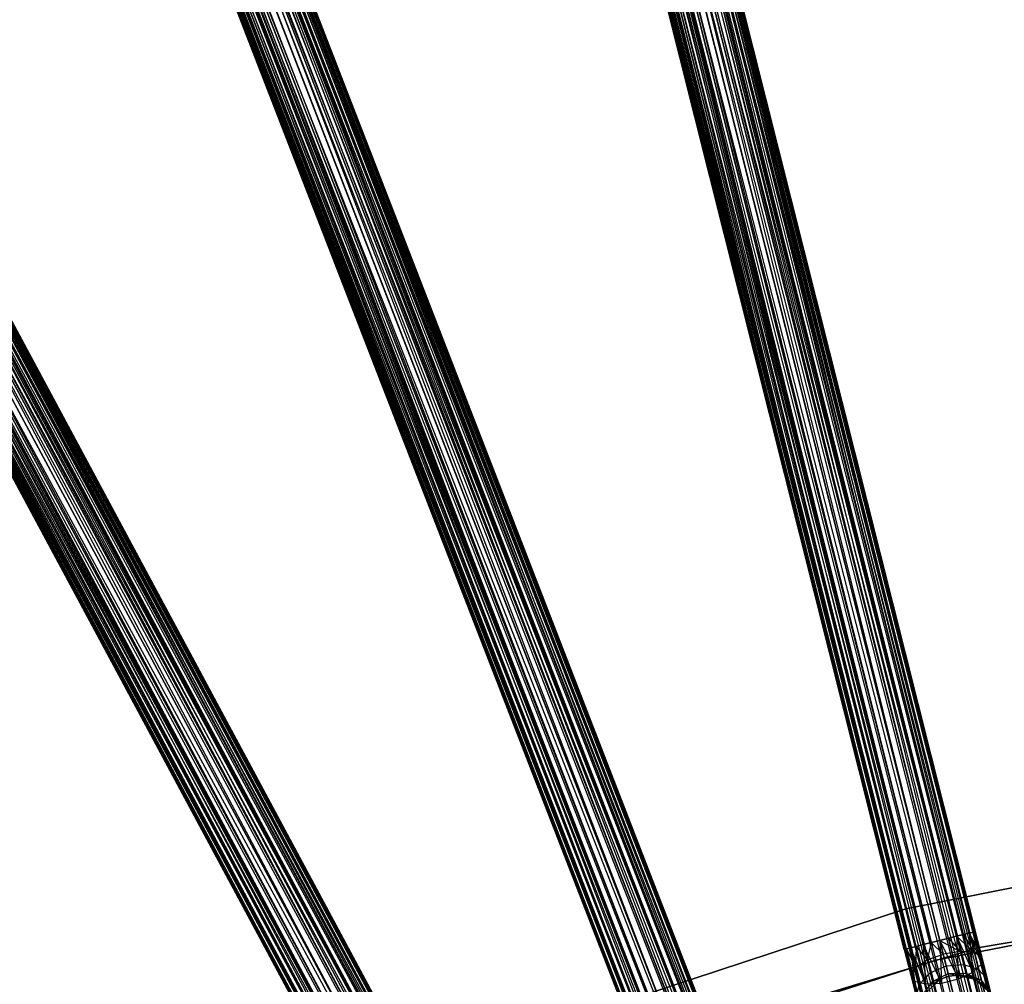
# Model space of a CAD drawing. Extents: x -189 to 189, y -189 to 189.
# Tile 148 of 256: x -40 to -13, y 59 to 85. Entities that reach past the tile are written whole.
import ezdxf

# ---------------------------------------------------------------- set-up
doc = ezdxf.new("R2010")
doc.units = 0
doc.header["$LTSCALE"] = 25.4
doc.layers.get('0').update_dxf_attribs({"linetype": 'CONTINUOUS'})

# ---------------------------------------------------------------- blocks, each defined once
blk = doc.blocks.new('NL2500012474_STL')
at = {"color": 0}
for p, q in [((150.85, 163.546, 178.249), (181.398, 42.087, 178.249)), ((150.85, 163.546, 178.249), (181.398, 42.087, 178.249)), ((150.85, 163.546, 178.249), (181.206, 42.038, 178.385)), ((150.85, 163.546, 178.249), (181.206, 42.038, 178.385)), ((150.85, 163.546, 178.249), (180.987, 41.983, 178.471)), ((150.85, 163.546, 178.249), (180.987, 41.983, 178.471)), ((151.005, 163.585, 176.932), (181.553, 42.126, 176.932)), ((151.005, 163.585, 176.932), (181.553, 42.126, 176.932)), ((151.005, 163.585, 176.932), (181.662, 42.153, 177.145)), ((151.005, 163.585, 176.932), (181.662, 42.153, 177.145)), ((151.005, 163.585, 176.932), (181.718, 42.167, 177.379)), ((151.005, 163.585, 176.932), (181.718, 42.167, 177.379)), ((151.114, 163.612, 177.855), (181.662, 42.153, 177.855)), ((151.114, 163.612, 177.855), (181.662, 42.153, 177.855)), ((151.114, 163.612, 177.855), (181.553, 42.126, 178.068)), ((151.114, 163.612, 177.855), (181.553, 42.126, 178.068)), ((151.114, 163.612, 177.855), (181.398, 42.087, 178.249)), ((151.114, 163.612, 177.855), (181.398, 42.087, 178.249)), ((151.17, 163.626, 177.379), (181.718, 42.167, 177.379)), ((151.17, 163.626, 177.379), (181.718, 42.167, 177.621)), ((151.17, 163.626, 177.379), (181.718, 42.167, 177.379)), ((151.17, 163.626, 177.379), (181.718, 42.167, 177.621)), ((151.17, 163.626, 177.379), (181.662, 42.153, 177.855)), ((151.17, 163.626, 177.379), (181.662, 42.153, 177.855)), ((149.756, 163.271, 176.615), (180.304, 41.812, 176.615)), ((180.755, 41.925, 176.5), (149.756, 163.271, 176.615)), ((180.755, 41.925, 176.5), (149.756, 163.271, 176.615)), ((180.523, 41.867, 176.529), (149.756, 163.271, 176.615)), ((180.523, 41.867, 176.529), (149.756, 163.271, 176.615)), ((149.756, 163.271, 176.615), (180.304, 41.812, 176.615)), ((149.975, 163.326, 178.471), (180.523, 41.867, 178.471)), ((149.975, 163.326, 178.471), (180.523, 41.867, 178.471)), ((149.975, 163.326, 178.471), (180.304, 41.812, 178.385)), ((149.975, 163.326, 178.471), (180.304, 41.812, 178.385)), ((149.975, 163.326, 178.471), (180.112, 41.763, 178.249)), ((149.975, 163.326, 178.471), (180.112, 41.763, 178.249)), ((181.206, 42.038, 176.615), (150.207, 163.384, 176.5)), ((150.207, 163.384, 178.5), (180.755, 41.925, 178.5)), ((150.207, 163.384, 178.5), (180.755, 41.925, 178.5)), ((180.987, 41.983, 176.529), (150.207, 163.384, 176.5)), ((181.206, 42.038, 176.615), (150.207, 163.384, 176.5)), ((180.987, 41.983, 176.529), (150.207, 163.384, 176.5)), ((180.755, 41.925, 176.5), (150.207, 163.384, 176.5)), ((180.755, 41.925, 176.5), (150.207, 163.384, 176.5)), ((150.439, 163.442, 178.471), (180.987, 41.983, 178.471)), ((150.439, 163.442, 178.471), (180.987, 41.983, 178.471)), ((150.658, 163.497, 176.615), (181.206, 42.038, 176.615)), ((150.658, 163.497, 176.615), (181.206, 42.038, 176.615)), ((150.658, 163.497, 176.615), (181.398, 42.087, 176.751)), ((150.658, 163.497, 176.615), (181.398, 42.087, 176.751)), ((150.658, 163.497, 176.615), (181.553, 42.126, 176.932)), ((150.658, 163.497, 176.615), (181.553, 42.126, 176.932)), ((149.244, 163.142, 177.379), (179.792, 41.683, 177.621)), ((149.244, 163.142, 177.379), (179.792, 41.683, 177.379)), ((149.244, 163.142, 177.379), (179.792, 41.683, 177.621)), ((179.957, 41.724, 176.932), (149.244, 163.142, 177.379)), ((179.957, 41.724, 176.932), (149.244, 163.142, 177.379)), ((179.848, 41.697, 177.145), (149.244, 163.142, 177.379)), ((179.848, 41.697, 177.145), (149.244, 163.142, 177.379)), ((149.244, 163.142, 177.379), (179.792, 41.683, 177.379)), ((149.3, 163.156, 177.855), (179.957, 41.724, 178.068)), ((149.3, 163.156, 177.855), (179.957, 41.724, 178.068)), ((149.3, 163.156, 177.855), (179.848, 41.697, 177.855)), ((149.3, 163.156, 177.855), (179.848, 41.697, 177.855)), ((149.3, 163.156, 177.855), (179.792, 41.683, 177.621)), ((149.3, 163.156, 177.855), (179.792, 41.683, 177.621)), ((180.304, 41.812, 176.615), (149.409, 163.183, 176.932)), ((180.112, 41.763, 176.751), (149.409, 163.183, 176.932)), ((180.304, 41.812, 176.615), (149.409, 163.183, 176.932)), ((180.112, 41.763, 176.751), (149.409, 163.183, 176.932)), ((179.957, 41.724, 176.932), (149.409, 163.183, 176.932)), ((179.957, 41.724, 176.932), (149.409, 163.183, 176.932)), ((149.564, 163.222, 178.249), (180.112, 41.763, 178.249)), ((149.564, 163.222, 178.249), (180.112, 41.763, 178.249)), ((149.564, 163.222, 178.249), (179.957, 41.724, 178.068)), ((149.564, 163.222, 178.249), (179.957, 41.724, 178.068)), ((131.207, 157.391, 176.932), (176.45, 40.606, 176.932)), ((131.207, 157.391, 176.932), (176.45, 40.606, 176.932)), ((131.207, 157.391, 176.932), (176.554, 40.647, 177.145)), ((131.207, 157.391, 176.932), (176.554, 40.647, 177.145)), ((131.207, 157.391, 176.932), (176.608, 40.668, 177.379)), ((131.207, 157.391, 176.932), (176.608, 40.668, 177.379)), ((131.312, 157.431, 177.855), (176.554, 40.647, 177.855)), ((131.312, 157.431, 177.855), (176.554, 40.647, 177.855)), ((131.312, 157.431, 177.855), (176.45, 40.606, 178.068)), ((131.312, 157.431, 177.855), (176.45, 40.606, 178.068)), ((131.312, 157.431, 177.855), (176.301, 40.549, 178.249)), ((131.312, 157.431, 177.855), (176.301, 40.549, 178.249)), ((131.366, 157.452, 177.379), (176.608, 40.668, 177.379)), ((131.366, 157.452, 177.379), (176.608, 40.668, 177.621)), ((131.366, 157.452, 177.379), (176.608, 40.668, 177.379)), ((131.366, 157.452, 177.379), (176.608, 40.668, 177.621)), ((131.366, 157.452, 177.379), (176.554, 40.647, 177.855)), ((131.366, 157.452, 177.379), (176.554, 40.647, 177.855)), ((130.663, 157.18, 178.471), (175.905, 40.396, 178.471)), ((130.663, 157.18, 178.471), (175.905, 40.396, 178.471)), ((130.873, 157.261, 176.615), (176.116, 40.477, 176.615)), ((130.873, 157.261, 176.615), (176.116, 40.477, 176.615)), ((130.873, 157.261, 176.615), (176.301, 40.549, 176.751)), ((130.873, 157.261, 176.615), (176.301, 40.549, 176.751)), ((130.873, 157.261, 176.615), (176.45, 40.606, 176.932)), ((130.873, 157.261, 176.615), (176.45, 40.606, 176.932)), ((131.058, 157.333, 178.249), (176.301, 40.549, 178.249)), ((131.058, 157.333, 178.249), (176.301, 40.549, 178.249)), ((131.058, 157.333, 178.249), (176.116, 40.477, 178.385)), ((131.058, 157.333, 178.249), (176.116, 40.477, 178.385)), ((131.058, 157.333, 178.249), (175.905, 40.396, 178.471)), ((131.058, 157.333, 178.249), (175.905, 40.396, 178.471)), ((129.821, 156.854, 178.249), (175.064, 40.07, 178.249)), ((129.821, 156.854, 178.249), (175.064, 40.07, 178.249)), ((129.821, 156.854, 178.249), (174.915, 40.012, 178.068)), ((129.821, 156.854, 178.249), (174.915, 40.012, 178.068)), ((130.007, 156.926, 176.615), (175.249, 40.141, 176.615)), ((175.682, 40.309, 176.5), (130.007, 156.926, 176.615)), ((175.682, 40.309, 176.5), (130.007, 156.926, 176.615)), ((175.459, 40.223, 176.529), (130.007, 156.926, 176.615)), ((175.459, 40.223, 176.529), (130.007, 156.926, 176.615)), ((130.007, 156.926, 176.615), (175.249, 40.141, 176.615)), ((130.217, 157.007, 178.471), (175.459, 40.223, 178.471)), ((130.217, 157.007, 178.471), (175.459, 40.223, 178.471)), ((130.217, 157.007, 178.471), (175.249, 40.141, 178.385)), ((130.217, 157.007, 178.471), (175.249, 40.141, 178.385)), ((130.217, 157.007, 178.471), (175.064, 40.07, 178.249)), ((130.217, 157.007, 178.471), (175.064, 40.07, 178.249)), ((176.116, 40.477, 176.615), (130.44, 157.094, 176.5)), ((130.44, 157.094, 178.5), (175.682, 40.309, 178.5)), ((130.44, 157.094, 178.5), (175.682, 40.309, 178.5)), ((175.905, 40.396, 176.529), (130.44, 157.094, 176.5)), ((176.116, 40.477, 176.615), (130.44, 157.094, 176.5)), ((175.905, 40.396, 176.529), (130.44, 157.094, 176.5)), ((175.682, 40.309, 176.5), (130.44, 157.094, 176.5)), ((175.682, 40.309, 176.5), (130.44, 157.094, 176.5)), ((129.514, 156.735, 177.379), (174.757, 39.951, 177.621)), ((129.514, 156.735, 177.379), (174.757, 39.951, 177.379)), ((129.514, 156.735, 177.379), (174.757, 39.951, 177.621)), ((174.915, 40.012, 176.932), (129.514, 156.735, 177.379)), ((174.915, 40.012, 176.932), (129.514, 156.735, 177.379)), ((174.81, 39.971, 177.145), (129.514, 156.735, 177.379)), ((174.81, 39.971, 177.145), (129.514, 156.735, 177.379)), ((129.514, 156.735, 177.379), (174.757, 39.951, 177.379)), ((129.568, 156.756, 177.855), (174.915, 40.012, 178.068)), ((129.568, 156.756, 177.855), (174.915, 40.012, 178.068)), ((129.568, 156.756, 177.855), (174.81, 39.971, 177.855)), ((129.568, 156.756, 177.855), (174.81, 39.971, 177.855)), ((129.568, 156.756, 177.855), (174.757, 39.951, 177.621)), ((129.568, 156.756, 177.855), (174.757, 39.951, 177.621)), ((175.249, 40.141, 176.615), (129.672, 156.796, 176.932)), ((175.064, 40.07, 176.751), (129.672, 156.796, 176.932)), ((175.249, 40.141, 176.615), (129.672, 156.796, 176.932)), ((175.064, 40.07, 176.751), (129.672, 156.796, 176.932)), ((174.915, 40.012, 176.932), (129.672, 156.796, 176.932)), ((174.915, 40.012, 176.932), (129.672, 156.796, 176.932)), ((176.87, 60.746, 26.932), (152.726, 156.086, 26.751)), ((176.715, 60.707, 26.751), (152.726, 156.086, 26.751)), ((176.87, 60.746, 26.932), (152.726, 156.086, 26.751)), ((176.715, 60.707, 26.751), (152.726, 156.086, 26.751)), ((176.523, 60.658, 26.615), (152.726, 156.086, 26.751)), ((176.523, 60.658, 26.615), (152.726, 156.086, 26.751)), ((176.523, 60.658, 28.385), (152.881, 156.125, 28.068)), ((176.715, 60.707, 28.249), (152.881, 156.125, 28.068)), ((176.523, 60.658, 28.385), (152.881, 156.125, 28.068)), ((176.715, 60.707, 28.249), (152.881, 156.125, 28.068)), ((176.87, 60.746, 28.068), (152.881, 156.125, 28.068)), ((176.87, 60.746, 28.068), (152.881, 156.125, 28.068)), ((177.035, 60.787, 27.621), (152.99, 156.152, 27.145)), ((177.035, 60.787, 27.621), (152.99, 156.152, 27.145)), ((177.035, 60.787, 27.379), (152.99, 156.152, 27.145)), ((176.979, 60.773, 27.145), (152.99, 156.152, 27.145)), ((177.035, 60.787, 27.379), (152.99, 156.152, 27.145)), ((176.979, 60.773, 27.145), (152.99, 156.152, 27.145)), ((176.87, 60.746, 26.932), (152.99, 156.152, 27.145)), ((176.87, 60.746, 26.932), (152.99, 156.152, 27.145)), ((176.87, 60.746, 28.068), (153.046, 156.166, 27.621)), ((176.979, 60.773, 27.855), (153.046, 156.166, 27.621)), ((176.87, 60.746, 28.068), (153.046, 156.166, 27.621)), ((176.979, 60.773, 27.855), (153.046, 156.166, 27.621)), ((177.035, 60.787, 27.621), (153.046, 156.166, 27.621)), ((177.035, 60.787, 27.621), (153.046, 156.166, 27.621)), ((175.274, 60.344, 28.068), (151.632, 155.811, 28.385)), ((175.429, 60.383, 28.249), (151.632, 155.811, 28.385)), ((175.274, 60.344, 28.068), (151.632, 155.811, 28.385)), ((175.429, 60.383, 28.249), (151.632, 155.811, 28.385)), ((175.621, 60.432, 28.385), (151.632, 155.811, 28.385)), ((175.621, 60.432, 28.385), (151.632, 155.811, 28.385)), ((175.84, 60.487, 26.529), (151.851, 155.866, 26.529)), ((175.84, 60.487, 26.529), (151.851, 155.866, 26.529)), ((175.621, 60.432, 26.615), (151.851, 155.866, 26.529)), ((175.621, 60.432, 26.615), (151.851, 155.866, 26.529)), ((152.083, 155.924, 28.5), (176.072, 60.545, 28.5)), ((176.072, 60.545, 26.5), (152.083, 155.924, 26.5)), ((176.072, 60.545, 26.5), (152.083, 155.924, 26.5)), ((175.621, 60.432, 28.385), (152.083, 155.924, 28.5)), ((175.621, 60.432, 28.385), (152.083, 155.924, 28.5)), ((175.84, 60.487, 28.471), (152.083, 155.924, 28.5)), ((175.84, 60.487, 28.471), (152.083, 155.924, 28.5)), ((152.083, 155.924, 28.5), (176.072, 60.545, 28.5)), ((176.523, 60.658, 26.615), (152.315, 155.983, 26.529)), ((176.523, 60.658, 26.615), (152.315, 155.983, 26.529)), ((176.304, 60.603, 26.529), (152.315, 155.983, 26.529)), ((176.304, 60.603, 26.529), (152.315, 155.983, 26.529)), ((176.072, 60.545, 28.5), (152.534, 156.038, 28.385)), ((176.304, 60.603, 28.471), (152.534, 156.038, 28.385)), ((176.072, 60.545, 28.5), (152.534, 156.038, 28.385)), ((176.304, 60.603, 28.471), (152.534, 156.038, 28.385)), ((176.523, 60.658, 28.385), (152.534, 156.038, 28.385)), ((176.523, 60.658, 28.385), (152.534, 156.038, 28.385)), ((175.165, 60.317, 27.145), (151.12, 155.682, 27.621)), ((175.109, 60.303, 27.379), (151.12, 155.682, 27.621)), ((175.165, 60.317, 27.145), (151.12, 155.682, 27.621)), ((175.109, 60.303, 27.379), (151.12, 155.682, 27.621)), ((175.109, 60.303, 27.621), (151.12, 155.682, 27.621)), ((175.109, 60.303, 27.621), (151.12, 155.682, 27.621)), ((175.274, 60.344, 26.932), (151.176, 155.696, 27.145)), ((175.274, 60.344, 26.932), (151.176, 155.696, 27.145)), ((175.165, 60.317, 27.145), (151.176, 155.696, 27.145)), ((175.165, 60.317, 27.145), (151.176, 155.696, 27.145)), ((175.109, 60.303, 27.621), (151.285, 155.724, 28.068)), ((175.165, 60.317, 27.855), (151.285, 155.724, 28.068)), ((175.109, 60.303, 27.621), (151.285, 155.724, 28.068)), ((175.165, 60.317, 27.855), (151.285, 155.724, 28.068)), ((175.274, 60.344, 28.068), (151.285, 155.724, 28.068)), ((175.274, 60.344, 28.068), (151.285, 155.724, 28.068)), ((175.621, 60.432, 26.615), (151.44, 155.762, 26.751)), ((175.429, 60.383, 26.751), (151.44, 155.762, 26.751)), ((175.621, 60.432, 26.615), (151.44, 155.762, 26.751)), ((175.429, 60.383, 26.751), (151.44, 155.762, 26.751)), ((175.274, 60.344, 26.932), (151.44, 155.762, 26.751)), ((175.274, 60.344, 26.932), (151.44, 155.762, 26.751)), ((169.18, 58.38, 28.385), (133.986, 150.218, 28.068)), ((169.365, 58.452, 28.249), (133.986, 150.218, 28.068)), ((169.18, 58.38, 28.385), (133.986, 150.218, 28.068)), ((169.365, 58.452, 28.249), (133.986, 150.218, 28.068)), ((169.514, 58.51, 28.068), (133.986, 150.218, 28.068)), ((169.514, 58.51, 28.068), (133.986, 150.218, 28.068)), ((169.672, 58.571, 27.621), (134.09, 150.259, 27.145)), ((169.672, 58.571, 27.621), (134.09, 150.259, 27.145)), ((169.672, 58.571, 27.379), (134.09, 150.259, 27.145)), ((169.618, 58.55, 27.145), (134.09, 150.259, 27.145)), ((169.672, 58.571, 27.379), (134.09, 150.259, 27.145)), ((169.618, 58.55, 27.145), (134.09, 150.259, 27.145)), ((169.514, 58.51, 26.932), (134.09, 150.259, 27.145)), ((169.514, 58.51, 26.932), (134.09, 150.259, 27.145)), ((169.514, 58.51, 28.068), (134.144, 150.28, 27.621)), ((169.618, 58.55, 27.855), (134.144, 150.28, 27.621)), ((169.514, 58.51, 28.068), (134.144, 150.28, 27.621)), ((169.618, 58.55, 27.855), (134.144, 150.28, 27.621)), ((169.672, 58.571, 27.621), (134.144, 150.28, 27.621)), ((169.672, 58.571, 27.621), (134.144, 150.28, 27.621)), ((133.218, 149.921, 28.5), (168.746, 58.213, 28.5)), ((168.746, 58.213, 26.5), (133.218, 149.921, 26.5)), ((168.746, 58.213, 26.5), (133.218, 149.921, 26.5)), ((168.313, 58.045, 28.385), (133.218, 149.921, 28.5)), ((168.313, 58.045, 28.385), (133.218, 149.921, 28.5)), ((168.523, 58.126, 28.471), (133.218, 149.921, 28.5)), ((168.523, 58.126, 28.471), (133.218, 149.921, 28.5)), ((133.218, 149.921, 28.5), (168.746, 58.213, 28.5)), ((169.18, 58.38, 26.615), (133.442, 150.007, 26.529)), ((169.18, 58.38, 26.615), (133.442, 150.007, 26.529)), ((168.97, 58.299, 26.529), (133.442, 150.007, 26.529)), ((168.97, 58.299, 26.529), (133.442, 150.007, 26.529)), ((168.746, 58.213, 28.5), (133.652, 150.089, 28.385)), ((168.97, 58.299, 28.471), (133.652, 150.089, 28.385)), ((168.746, 58.213, 28.5), (133.652, 150.089, 28.385)), ((168.97, 58.299, 28.471), (133.652, 150.089, 28.385)), ((169.18, 58.38, 28.385), (133.652, 150.089, 28.385)), ((169.18, 58.38, 28.385), (133.652, 150.089, 28.385)), ((169.514, 58.51, 26.932), (133.837, 150.161, 26.751)), ((169.365, 58.452, 26.751), (133.837, 150.161, 26.751)), ((169.514, 58.51, 26.932), (133.837, 150.161, 26.751)), ((169.365, 58.452, 26.751), (133.837, 150.161, 26.751)), ((169.18, 58.38, 26.615), (133.837, 150.161, 26.751)), ((169.18, 58.38, 26.615), (133.837, 150.161, 26.751)), ((168.313, 58.045, 26.615), (132.6, 149.681, 26.751)), ((168.128, 57.973, 26.751), (132.6, 149.681, 26.751)), ((168.313, 58.045, 26.615), (132.6, 149.681, 26.751)), ((168.128, 57.973, 26.751), (132.6, 149.681, 26.751)), ((167.979, 57.915, 26.932), (132.6, 149.681, 26.751)), ((167.979, 57.915, 26.932), (132.6, 149.681, 26.751)), ((167.979, 57.915, 28.068), (132.785, 149.753, 28.385)), ((168.128, 57.973, 28.249), (132.785, 149.753, 28.385)), ((167.979, 57.915, 28.068), (132.785, 149.753, 28.385)), ((168.128, 57.973, 28.249), (132.785, 149.753, 28.385)), ((168.313, 58.045, 28.385), (132.785, 149.753, 28.385)), ((168.313, 58.045, 28.385), (132.785, 149.753, 28.385)), ((168.523, 58.126, 26.529), (132.995, 149.835, 26.529)), ((168.523, 58.126, 26.529), (132.995, 149.835, 26.529)), ((168.313, 58.045, 26.615), (132.995, 149.835, 26.529)), ((168.313, 58.045, 26.615), (132.995, 149.835, 26.529)), ((167.875, 57.875, 27.145), (132.293, 149.562, 27.621)), ((167.821, 57.854, 27.379), (132.293, 149.562, 27.621)), ((167.875, 57.875, 27.145), (132.293, 149.562, 27.621)), ((167.821, 57.854, 27.379), (132.293, 149.562, 27.621)), ((167.821, 57.854, 27.621), (132.293, 149.562, 27.621)), ((167.821, 57.854, 27.621), (132.293, 149.562, 27.621)), ((167.979, 57.915, 26.932), (132.347, 149.583, 27.145)), ((167.979, 57.915, 26.932), (132.347, 149.583, 27.145)), ((167.875, 57.875, 27.145), (132.347, 149.583, 27.145)), ((167.875, 57.875, 27.145), (132.347, 149.583, 27.145)), ((167.821, 57.854, 27.621), (132.451, 149.624, 28.068)), ((167.875, 57.875, 27.855), (132.451, 149.624, 28.068)), ((167.821, 57.854, 27.621), (132.451, 149.624, 28.068)), ((167.875, 57.875, 27.855), (132.451, 149.624, 28.068)), ((167.979, 57.915, 28.068), (132.451, 149.624, 28.068)), ((167.979, 57.915, 28.068), (132.451, 149.624, 28.068)), ((112.419, 148.864, 177.855), (171.67, 38.525, 177.855)), ((112.419, 148.864, 177.855), (171.67, 38.525, 177.855)), ((112.419, 148.864, 177.855), (171.572, 38.472, 178.068)), ((112.419, 148.864, 177.855), (171.572, 38.472, 178.068)), ((112.419, 148.864, 177.855), (171.431, 38.396, 178.249)), ((112.419, 148.864, 177.855), (171.431, 38.396, 178.249)), ((112.47, 148.891, 177.379), (171.721, 38.552, 177.379)), ((112.47, 148.891, 177.379), (171.721, 38.552, 177.621)), ((112.47, 148.891, 177.379), (171.721, 38.552, 177.379)), ((112.47, 148.891, 177.379), (171.721, 38.552, 177.621)), ((112.47, 148.891, 177.379), (171.67, 38.525, 177.855)), ((112.47, 148.891, 177.379), (171.67, 38.525, 177.855)), ((112.005, 148.642, 176.615), (171.256, 38.302, 176.615)), ((112.005, 148.642, 176.615), (171.256, 38.302, 176.615)), ((112.005, 148.642, 176.615), (171.431, 38.396, 176.751)), ((112.005, 148.642, 176.615), (171.431, 38.396, 176.751)), ((112.005, 148.642, 176.615), (171.572, 38.472, 176.932)), ((112.005, 148.642, 176.615), (171.572, 38.472, 176.932)), ((112.18, 148.735, 178.249), (171.431, 38.396, 178.249)), ((112.18, 148.735, 178.249), (171.431, 38.396, 178.249)), ((112.18, 148.735, 178.249), (171.256, 38.302, 178.385)), ((112.18, 148.735, 178.249), (171.256, 38.302, 178.385)), ((112.18, 148.735, 178.249), (171.057, 38.195, 178.471)), ((112.18, 148.735, 178.249), (171.057, 38.195, 178.471)), ((112.321, 148.811, 176.932), (171.572, 38.472, 176.932)), ((112.321, 148.811, 176.932), (171.572, 38.472, 176.932)), ((112.321, 148.811, 176.932), (171.67, 38.525, 177.145)), ((112.321, 148.811, 176.932), (171.67, 38.525, 177.145)), ((112.321, 148.811, 176.932), (171.721, 38.552, 177.379)), ((112.321, 148.811, 176.932), (171.721, 38.552, 177.379)), ((111.385, 148.308, 178.471), (170.636, 37.969, 178.471)), ((111.385, 148.308, 178.471), (170.636, 37.969, 178.471)), ((111.385, 148.308, 178.471), (170.437, 37.862, 178.385)), ((111.385, 148.308, 178.471), (170.437, 37.862, 178.385)), ((111.385, 148.308, 178.471), (170.262, 37.769, 178.249)), ((111.385, 148.308, 178.471), (170.262, 37.769, 178.249)), ((171.256, 38.302, 176.615), (111.596, 148.422, 176.5)), ((111.596, 148.422, 178.5), (170.847, 38.082, 178.5)), ((111.596, 148.422, 178.5), (170.847, 38.082, 178.5)), ((171.057, 38.195, 176.529), (111.596, 148.422, 176.5)), ((171.256, 38.302, 176.615), (111.596, 148.422, 176.5)), ((171.057, 38.195, 176.529), (111.596, 148.422, 176.5)), ((170.847, 38.082, 176.5), (111.596, 148.422, 176.5)), ((170.847, 38.082, 176.5), (111.596, 148.422, 176.5)), ((111.806, 148.535, 178.471), (171.057, 38.195, 178.471)), ((111.806, 148.535, 178.471), (171.057, 38.195, 178.471)), ((111.011, 148.108, 178.249), (170.262, 37.769, 178.249)), ((111.011, 148.108, 178.249), (170.262, 37.769, 178.249)), ((111.011, 148.108, 178.249), (170.122, 37.693, 178.068)), ((111.011, 148.108, 178.249), (170.122, 37.693, 178.068)), ((111.186, 148.202, 176.615), (170.437, 37.862, 176.615)), ((170.847, 38.082, 176.5), (111.186, 148.202, 176.615)), ((170.847, 38.082, 176.5), (111.186, 148.202, 176.615)), ((170.636, 37.969, 176.529), (111.186, 148.202, 176.615)), ((170.636, 37.969, 176.529), (111.186, 148.202, 176.615)), ((111.186, 148.202, 176.615), (170.437, 37.862, 176.615)), ((110.721, 147.952, 177.379), (169.972, 37.613, 177.621)), ((110.721, 147.952, 177.379), (169.972, 37.613, 177.379)), ((110.721, 147.952, 177.379), (169.972, 37.613, 177.621)), ((170.122, 37.693, 176.932), (110.721, 147.952, 177.379)), ((170.122, 37.693, 176.932), (110.721, 147.952, 177.379)), ((170.023, 37.64, 177.145), (110.721, 147.952, 177.379)), ((170.023, 37.64, 177.145), (110.721, 147.952, 177.379)), ((110.721, 147.952, 177.379), (169.972, 37.613, 177.379)), ((110.772, 147.979, 177.855), (170.122, 37.693, 178.068)), ((110.772, 147.979, 177.855), (170.122, 37.693, 178.068)), ((110.772, 147.979, 177.855), (170.023, 37.64, 177.855)), ((110.772, 147.979, 177.855), (170.023, 37.64, 177.855)), ((110.772, 147.979, 177.855), (169.972, 37.613, 177.621)), ((110.772, 147.979, 177.855), (169.972, 37.613, 177.621)), ((170.437, 37.862, 176.615), (110.87, 148.032, 176.932)), ((170.262, 37.769, 176.751), (110.87, 148.032, 176.932)), ((170.437, 37.862, 176.615), (110.87, 148.032, 176.932)), ((170.262, 37.769, 176.751), (110.87, 148.032, 176.932)), ((170.122, 37.693, 176.932), (110.87, 148.032, 176.932)), ((170.122, 37.693, 176.932), (110.87, 148.032, 176.932)), ((162.488, 55.387, 26.932), (115.819, 141.959, 26.751)), ((162.347, 55.311, 26.751), (115.819, 141.959, 26.751)), ((162.488, 55.387, 26.932), (115.819, 141.959, 26.751)), ((162.347, 55.311, 26.751), (115.819, 141.959, 26.751)), ((162.173, 55.218, 26.615), (115.819, 141.959, 26.751)), ((162.173, 55.218, 26.615), (115.819, 141.959, 26.751)), ((162.173, 55.218, 28.385), (115.96, 142.034, 28.068)), ((162.347, 55.311, 28.249), (115.96, 142.034, 28.068)), ((162.173, 55.218, 28.385), (115.96, 142.034, 28.068)), ((162.347, 55.311, 28.249), (115.96, 142.034, 28.068)), ((162.488, 55.387, 28.068), (115.96, 142.034, 28.068)), ((162.488, 55.387, 28.068), (115.96, 142.034, 28.068)), ((162.638, 55.467, 27.621), (116.058, 142.087, 27.145)), ((162.638, 55.467, 27.621), (116.058, 142.087, 27.145)), ((162.638, 55.467, 27.379), (116.058, 142.087, 27.145)), ((162.587, 55.44, 27.145), (116.058, 142.087, 27.145)), ((162.638, 55.467, 27.379), (116.058, 142.087, 27.145)), ((162.587, 55.44, 27.145), (116.058, 142.087, 27.145)), ((162.488, 55.387, 26.932), (116.058, 142.087, 27.145)), ((162.488, 55.387, 26.932), (116.058, 142.087, 27.145)), ((162.488, 55.387, 28.068), (116.109, 142.115, 27.621)), ((162.587, 55.44, 27.855), (116.109, 142.115, 27.621)), ((162.488, 55.387, 28.068), (116.109, 142.115, 27.621)), ((162.587, 55.44, 27.855), (116.109, 142.115, 27.621)), ((162.638, 55.467, 27.621), (116.109, 142.115, 27.621)), ((162.638, 55.467, 27.621), (116.109, 142.115, 27.621)), ((115.235, 141.645, 28.5), (161.763, 54.998, 28.5)), ((161.763, 54.998, 26.5), (115.235, 141.645, 26.5)), ((161.763, 54.998, 26.5), (115.235, 141.645, 26.5)), ((161.354, 54.778, 28.385), (115.235, 141.645, 28.5)), ((161.354, 54.778, 28.385), (115.235, 141.645, 28.5)), ((161.552, 54.884, 28.471), (115.235, 141.645, 28.5)), ((161.552, 54.884, 28.471), (115.235, 141.645, 28.5)), ((115.235, 141.645, 28.5), (161.763, 54.998, 28.5)), ((162.173, 55.218, 26.615), (115.445, 141.758, 26.529)), ((162.173, 55.218, 26.615), (115.445, 141.758, 26.529)), ((161.974, 55.111, 26.529), (115.445, 141.758, 26.529)), ((161.974, 55.111, 26.529), (115.445, 141.758, 26.529)), ((161.763, 54.998, 28.5), (115.644, 141.865, 28.385)), ((161.974, 55.111, 28.471), (115.644, 141.865, 28.385)), ((161.763, 54.998, 28.5), (115.644, 141.865, 28.385)), ((161.974, 55.111, 28.471), (115.644, 141.865, 28.385)), ((162.173, 55.218, 28.385), (115.644, 141.865, 28.385)), ((162.173, 55.218, 28.385), (115.644, 141.865, 28.385)), ((161.038, 54.608, 28.068), (114.825, 141.425, 28.385)), ((161.179, 54.684, 28.249), (114.825, 141.425, 28.385)), ((161.038, 54.608, 28.068), (114.825, 141.425, 28.385)), ((161.179, 54.684, 28.249), (114.825, 141.425, 28.385)), ((161.354, 54.778, 28.385), (114.825, 141.425, 28.385)), ((161.354, 54.778, 28.385), (114.825, 141.425, 28.385)), ((161.552, 54.884, 26.529), (115.024, 141.532, 26.529)), ((161.552, 54.884, 26.529), (115.024, 141.532, 26.529)), ((161.354, 54.778, 26.615), (115.024, 141.532, 26.529)), ((161.354, 54.778, 26.615), (115.024, 141.532, 26.529)), ((160.939, 54.555, 27.145), (114.36, 141.175, 27.621)), ((160.889, 54.528, 27.379), (114.36, 141.175, 27.621)), ((160.939, 54.555, 27.145), (114.36, 141.175, 27.621)), ((160.889, 54.528, 27.379), (114.36, 141.175, 27.621)), ((160.889, 54.528, 27.621), (114.36, 141.175, 27.621)), ((160.889, 54.528, 27.621), (114.36, 141.175, 27.621)), ((161.038, 54.608, 26.932), (114.411, 141.203, 27.145)), ((161.038, 54.608, 26.932), (114.411, 141.203, 27.145)), ((160.939, 54.555, 27.145), (114.411, 141.203, 27.145)), ((160.939, 54.555, 27.145), (114.411, 141.203, 27.145)), ((160.889, 54.528, 27.621), (114.51, 141.256, 28.068)), ((160.939, 54.555, 27.855), (114.51, 141.256, 28.068)), ((160.889, 54.528, 27.621), (114.51, 141.256, 28.068)), ((160.939, 54.555, 27.855), (114.51, 141.256, 28.068)), ((161.038, 54.608, 28.068), (114.51, 141.256, 28.068)), ((161.038, 54.608, 28.068), (114.51, 141.256, 28.068)), ((161.354, 54.778, 26.615), (114.65, 141.331, 26.751)), ((161.179, 54.684, 26.751), (114.65, 141.331, 26.751)), ((161.354, 54.778, 26.615), (114.65, 141.331, 26.751)), ((161.179, 54.684, 26.751), (114.65, 141.331, 26.751)), ((161.038, 54.608, 26.932), (114.65, 141.331, 26.751)), ((161.038, 54.608, 26.932), (114.65, 141.331, 26.751)), ((182.669, 62.902, 26.5), (175.149, 61.401, 26.5)), ((175.149, 61.401, 17), (182.669, 62.902, 17)), ((182.669, 62.902, 26.5), (175.149, 61.401, 26.5)), ((175.149, 61.401, 17), (182.669, 62.902, 17)), ((177.099, 60.342, 26.5), (184.623, 61.631, 26.5)), ((184.623, 61.631, 17), (177.099, 60.342, 17)), ((184.623, 61.631, 17), (177.099, 60.342, 17)), ((177.099, 60.342, 26.5), (184.623, 61.631, 26.5)), ((175.149, 61.401, 26.5), (167.865, 59.005, 26.5)), ((167.865, 59.005, 17), (175.149, 61.401, 17)), ((175.149, 61.401, 26.5), (167.865, 59.005, 26.5)), ((167.865, 59.005, 17), (175.149, 61.401, 17)), ((175.149, 61.401, 26.5), (175.149, 61.401, 17)), ((175.149, 61.401, 26.5), (175.149, 61.401, 17)), ((175.964, 60.011, 20), (183.31, 61.424, 20)), ((183.31, 61.424, 19), (175.964, 60.011, 19)), ((175.964, 60.011, 20), (183.31, 61.424, 20)), ((183.31, 61.424, 19), (175.964, 60.011, 19)), ((176.304, 60.603, 28.471), (176.523, 60.658, 28.385)), ((176.523, 60.658, 26.615), (176.304, 60.603, 26.529)), ((176.523, 60.658, 26.615), (176.304, 60.603, 26.529)), ((176.304, 60.603, 28.471), (176.523, 60.658, 28.385)), ((176.523, 60.658, 28.385), (176.715, 60.707, 28.249)), ((176.715, 60.707, 26.751), (176.523, 60.658, 26.615)), ((176.715, 60.707, 26.751), (176.523, 60.658, 26.615)), ((176.523, 60.658, 28.385), (176.715, 60.707, 28.249)), ((176.523, 60.658, 26.615), (176.627, 60.245, 26.53)), ((176.523, 60.658, 26.615), (176.627, 60.245, 26.53)), ((176.523, 60.658, 26.615), (177.004, 60.214, 26.823)), ((176.523, 60.658, 26.615), (177.004, 60.214, 26.823)), ((176.523, 60.658, 28.385), (176.972, 59.687, 28.039)), ((176.523, 60.658, 28.385), (176.972, 59.687, 28.039)), ((176.523, 60.658, 28.385), (176.581, 59.501, 28.245)), ((176.523, 60.658, 28.385), (176.581, 59.501, 28.245)), ((176.715, 60.707, 28.249), (176.87, 60.746, 28.068)), ((176.87, 60.746, 26.932), (176.715, 60.707, 26.751)), ((176.87, 60.746, 26.932), (176.715, 60.707, 26.751)), ((176.715, 60.707, 28.249), (176.87, 60.746, 28.068)), ((176.715, 60.707, 26.751), (177.004, 60.214, 26.823)), ((176.715, 60.707, 26.751), (177.004, 60.214, 26.823)), ((176.715, 60.707, 28.249), (176.972, 59.687, 28.039)), ((176.715, 60.707, 28.249), (176.972, 59.687, 28.039)), ((176.87, 60.746, 28.068), (176.979, 60.773, 27.855)), ((176.979, 60.773, 27.145), (176.87, 60.746, 26.932)), ((176.979, 60.773, 27.145), (176.87, 60.746, 26.932)), ((176.87, 60.746, 28.068), (176.979, 60.773, 27.855)), ((176.87, 60.746, 26.932), (177.004, 60.214, 26.823)), ((176.87, 60.746, 26.932), (177.004, 60.214, 26.823)), ((176.87, 60.746, 26.932), (177.21, 60.09, 27.236)), ((176.87, 60.746, 26.932), (177.21, 60.09, 27.236)), ((176.87, 60.746, 28.068), (177.199, 59.899, 27.675)), ((176.87, 60.746, 28.068), (177.199, 59.899, 27.675)), ((176.87, 60.746, 28.068), (176.972, 59.687, 28.039)), ((176.87, 60.746, 28.068), (176.972, 59.687, 28.039)), ((176.979, 60.773, 27.855), (177.035, 60.787, 27.621)), ((177.035, 60.787, 27.379), (176.979, 60.773, 27.145)), ((177.035, 60.787, 27.379), (176.979, 60.773, 27.145)), ((176.979, 60.773, 27.855), (177.035, 60.787, 27.621)), ((176.979, 60.773, 27.145), (177.21, 60.09, 27.236)), ((176.979, 60.773, 27.145), (177.21, 60.09, 27.236)), ((176.979, 60.773, 27.855), (177.199, 59.899, 27.675)), ((176.979, 60.773, 27.855), (177.199, 59.899, 27.675)), ((177.035, 60.787, 27.621), (177.21, 60.09, 27.236)), ((177.035, 60.787, 27.379), (177.21, 60.09, 27.236)), ((177.035, 60.787, 27.379), (177.21, 60.09, 27.236)), ((177.035, 60.787, 27.621), (177.21, 60.09, 27.236)), ((177.035, 60.787, 27.621), (177.199, 59.899, 27.675)), ((177.035, 60.787, 27.621), (177.199, 59.899, 27.675)), ((175.621, 60.432, 26.615), (175.429, 60.383, 26.751)), ((175.429, 60.383, 28.249), (175.621, 60.432, 28.385)), ((175.429, 60.383, 28.249), (175.621, 60.432, 28.385)), ((175.621, 60.432, 26.615), (175.429, 60.383, 26.751)), ((175.84, 60.487, 26.529), (175.621, 60.432, 26.615)), ((175.621, 60.432, 28.385), (175.84, 60.487, 28.471)), ((175.621, 60.432, 28.385), (175.84, 60.487, 28.471)), ((175.84, 60.487, 26.529), (175.621, 60.432, 26.615)), ((175.621, 60.432, 28.385), (176.117, 59.384, 28.245)), ((175.621, 60.432, 28.385), (176.117, 59.384, 28.245)), ((175.621, 60.432, 28.385), (175.685, 59.363, 28.039)), ((175.621, 60.432, 28.385), (175.685, 59.363, 28.039)), ((175.621, 60.432, 26.615), (175.725, 60.018, 26.53)), ((175.621, 60.432, 26.615), (175.725, 60.018, 26.53)), ((175.84, 60.487, 26.529), (175.725, 60.018, 26.53)), ((175.84, 60.487, 26.529), (175.725, 60.018, 26.53)), ((176.072, 60.545, 26.5), (175.84, 60.487, 26.529)), ((175.84, 60.487, 28.471), (176.072, 60.545, 28.5)), ((175.84, 60.487, 28.471), (176.072, 60.545, 28.5)), ((176.072, 60.545, 26.5), (175.84, 60.487, 26.529)), ((175.84, 60.487, 28.471), (176.117, 59.384, 28.245)), ((175.84, 60.487, 28.471), (176.117, 59.384, 28.245)), ((175.84, 60.487, 26.529), (176.165, 60.174, 26.424)), ((175.84, 60.487, 26.529), (176.165, 60.174, 26.424)), ((176.072, 60.545, 28.5), (176.304, 60.603, 28.471)), ((176.304, 60.603, 26.529), (176.072, 60.545, 26.5)), ((176.304, 60.603, 26.529), (176.072, 60.545, 26.5)), ((176.072, 60.545, 28.5), (176.304, 60.603, 28.471)), ((176.165, 60.174, 26.424), (176.072, 60.545, 26.5)), ((176.072, 60.545, 26.5), (176.627, 60.245, 26.53)), ((176.072, 60.545, 26.5), (176.627, 60.245, 26.53)), ((176.072, 60.545, 28.5), (176.581, 59.501, 28.245)), ((176.072, 60.545, 28.5), (176.581, 59.501, 28.245)), ((176.072, 60.545, 28.5), (176.117, 59.384, 28.245)), ((176.072, 60.545, 28.5), (176.117, 59.384, 28.245)), ((176.165, 60.174, 26.424), (176.072, 60.545, 26.5)), ((176.304, 60.603, 26.529), (176.627, 60.245, 26.53)), ((176.304, 60.603, 26.529), (176.627, 60.245, 26.53)), ((176.304, 60.603, 28.471), (176.581, 59.501, 28.245)), ((176.304, 60.603, 28.471), (176.581, 59.501, 28.245)), ((169.791, 58.137, 26.5), (177.099, 60.342, 26.5)), ((177.099, 60.342, 17), (169.791, 58.137, 17)), ((177.099, 60.342, 17), (169.791, 58.137, 17)), ((169.791, 58.137, 26.5), (177.099, 60.342, 26.5)), ((175.165, 60.317, 27.145), (175.109, 60.303, 27.379)), ((175.109, 60.303, 27.621), (175.165, 60.317, 27.855)), ((175.109, 60.303, 27.621), (175.165, 60.317, 27.855)), ((175.165, 60.317, 27.145), (175.109, 60.303, 27.379)), ((175.109, 60.303, 27.379), (175.285, 59.605, 27.236)), ((175.109, 60.303, 27.621), (175.285, 59.605, 27.236)), ((175.109, 60.303, 27.621), (175.385, 59.443, 27.675)), ((175.109, 60.303, 27.621), (175.385, 59.443, 27.675)), ((175.109, 60.303, 27.621), (175.285, 59.605, 27.236)), ((175.109, 60.303, 27.379), (175.285, 59.605, 27.236)), ((175.274, 60.344, 26.932), (175.165, 60.317, 27.145)), ((175.165, 60.317, 27.855), (175.274, 60.344, 28.068)), ((175.165, 60.317, 27.855), (175.274, 60.344, 28.068)), ((175.274, 60.344, 26.932), (175.165, 60.317, 27.145)), ((175.165, 60.317, 27.855), (175.385, 59.443, 27.675)), ((175.165, 60.317, 27.855), (175.385, 59.443, 27.675)), ((175.165, 60.317, 27.145), (175.285, 59.605, 27.236)), ((175.165, 60.317, 27.145), (175.285, 59.605, 27.236)), ((175.165, 60.317, 27.145), (175.408, 59.813, 26.823)), ((175.165, 60.317, 27.145), (175.408, 59.813, 26.823)), ((175.429, 60.383, 26.751), (175.274, 60.344, 26.932)), ((175.274, 60.344, 28.068), (175.429, 60.383, 28.249)), ((175.274, 60.344, 28.068), (175.429, 60.383, 28.249)), ((175.429, 60.383, 26.751), (175.274, 60.344, 26.932)), ((175.274, 60.344, 28.068), (175.685, 59.363, 28.039)), ((175.274, 60.344, 28.068), (175.685, 59.363, 28.039)), ((175.274, 60.344, 28.068), (175.385, 59.443, 27.675)), ((175.274, 60.344, 28.068), (175.385, 59.443, 27.675)), ((175.274, 60.344, 26.932), (175.408, 59.813, 26.823)), ((175.274, 60.344, 26.932), (175.408, 59.813, 26.823)), ((175.429, 60.383, 26.751), (175.408, 59.813, 26.823)), ((175.429, 60.383, 26.751), (175.408, 59.813, 26.823)), ((175.429, 60.383, 28.249), (175.685, 59.363, 28.039)), ((175.429, 60.383, 28.249), (175.685, 59.363, 28.039)), ((175.429, 60.383, 26.751), (175.725, 60.018, 26.53)), ((175.429, 60.383, 26.751), (175.725, 60.018, 26.53)), ((175.725, 60.018, 26.53), (176.165, 60.174, 26.424)), ((175.725, 60.018, 26.53), (176.165, 60.174, 26.424)), ((176.627, 60.245, 26.53), (176.165, 60.174, 26.424)), ((176.627, 60.245, 26.53), (176.165, 60.174, 26.424)), ((176.244, 59.859, 26.207), (176.165, 60.174, 26.424)), ((176.244, 59.859, 26.207), (176.165, 60.174, 26.424)), ((177.004, 60.214, 26.823), (176.627, 60.245, 26.53)), ((176.627, 60.245, 26.53), (176.715, 59.894, 26.288)), ((176.627, 60.245, 26.53), (176.715, 59.894, 26.288)), ((177.004, 60.214, 26.823), (176.627, 60.245, 26.53)), ((177.21, 60.09, 27.236), (177.004, 60.214, 26.823)), ((177.004, 60.214, 26.823), (177.117, 59.764, 26.513)), ((177.004, 60.214, 26.823), (177.117, 59.764, 26.513)), ((177.21, 60.09, 27.236), (177.004, 60.214, 26.823)), ((177.099, 60.342, 17), (177.099, 60.342, 26.5)), ((177.099, 60.342, 17), (177.099, 60.342, 26.5)), ((168.841, 57.723, 20), (175.964, 60.011, 20)), ((175.964, 60.011, 19), (168.841, 57.723, 19)), ((168.841, 57.723, 20), (175.964, 60.011, 20)), ((175.964, 60.011, 19), (168.841, 57.723, 19)), ((175.408, 59.813, 26.823), (175.725, 60.018, 26.53)), ((175.408, 59.813, 26.823), (175.725, 60.018, 26.53)), ((175.725, 60.018, 26.53), (175.814, 59.667, 26.288)), ((175.725, 60.018, 26.53), (175.814, 59.667, 26.288)), ((175.814, 59.667, 26.288), (176.244, 59.859, 26.207)), ((175.814, 59.667, 26.288), (176.244, 59.859, 26.207)), ((175.964, 60.011, 20), (175.964, 60.011, 19)), ((175.964, 60.011, 20), (175.964, 60.011, 19)), ((176.244, 59.859, 26.207), (176.715, 59.894, 26.288)), ((176.244, 59.859, 26.207), (176.715, 59.894, 26.288)), ((176.297, 59.649, 25.883), (176.244, 59.859, 26.207)), ((176.297, 59.649, 25.883), (176.244, 59.859, 26.207)), ((176.715, 59.894, 26.288), (176.774, 59.66, 25.927)), ((176.715, 59.894, 26.288), (176.774, 59.66, 25.927)), ((176.715, 59.894, 26.288), (177.117, 59.764, 26.513)), ((176.715, 59.894, 26.288), (177.117, 59.764, 26.513)), ((176.972, 59.687, 28.039), (177.199, 59.899, 27.675)), ((176.972, 59.687, 28.039), (177.199, 59.899, 27.675)), ((177.199, 59.899, 27.675), (177.21, 60.09, 27.236)), ((177.199, 59.899, 27.675), (177.21, 60.09, 27.236)), ((177.199, 59.899, 27.675), (177.385, 59.158, 27.165)), ((177.199, 59.899, 27.675), (177.385, 59.158, 27.165)), ((177.21, 60.09, 27.236), (177.359, 59.498, 26.829)), ((177.21, 60.09, 27.236), (177.359, 59.498, 26.829)), ((175.408, 59.813, 26.823), (175.285, 59.605, 27.236)), ((175.408, 59.813, 26.823), (175.285, 59.605, 27.236)), ((175.285, 59.605, 27.236), (175.385, 59.443, 27.675)), ((175.285, 59.605, 27.236), (175.385, 59.443, 27.675)), ((175.285, 59.605, 27.236), (175.433, 59.014, 26.829)), ((175.285, 59.605, 27.236), (175.433, 59.014, 26.829)), ((175.408, 59.813, 26.823), (175.521, 59.362, 26.513)), ((175.408, 59.813, 26.823), (175.521, 59.362, 26.513)), ((175.521, 59.362, 26.513), (175.814, 59.667, 26.288)), ((175.521, 59.362, 26.513), (175.814, 59.667, 26.288)), ((175.814, 59.667, 26.288), (175.872, 59.433, 25.927)), ((175.814, 59.667, 26.288), (175.872, 59.433, 25.927)), ((175.872, 59.433, 25.927), (176.297, 59.649, 25.883)), ((175.872, 59.433, 25.927), (176.297, 59.649, 25.883)), ((176.297, 59.649, 25.883), (176.774, 59.66, 25.927)), ((176.297, 59.649, 25.883), (176.774, 59.66, 25.927)), ((176.316, 59.575, 25.5), (176.297, 59.649, 25.883)), ((176.297, 59.649, 25.883), (176.555, 59.605, 25.5)), ((176.297, 59.649, 25.883), (176.555, 59.605, 25.5)), ((176.316, 59.575, 25.5), (176.297, 59.649, 25.883)), ((176.316, 59.575, 20), (176.555, 59.605, 20)), ((176.555, 59.605, 25.5), (176.316, 59.575, 25.5)), ((176.555, 59.605, 25.5), (176.316, 59.575, 25.5)), ((176.316, 59.575, 20), (176.555, 59.605, 20)), ((176.774, 59.66, 25.927), (176.555, 59.605, 25.5)), ((176.774, 59.66, 25.927), (176.555, 59.605, 25.5)), ((176.555, 59.605, 20), (177.02, 59.493, 20)), ((176.795, 59.577, 25.5), (176.555, 59.605, 25.5)), ((176.555, 59.605, 20), (176.795, 59.577, 25.5)), ((176.555, 59.605, 20), (177.02, 59.493, 20)), ((176.555, 59.605, 25.5), (176.555, 59.605, 20)), ((176.555, 59.605, 25.5), (176.555, 59.605, 20)), ((176.795, 59.577, 25.5), (176.555, 59.605, 25.5)), ((176.555, 59.605, 20), (176.795, 59.577, 25.5)), ((176.581, 59.501, 28.245), (176.972, 59.687, 28.039)), ((176.581, 59.501, 28.245), (176.972, 59.687, 28.039)), ((176.774, 59.66, 25.927), (176.795, 59.577, 25.5)), ((176.774, 59.66, 25.927), (176.795, 59.577, 25.5)), ((176.774, 59.66, 25.927), (177.02, 59.493, 25.5)), ((176.774, 59.66, 25.927), (177.02, 59.493, 25.5)), ((176.774, 59.66, 25.927), (177.193, 59.463, 26.048)), ((176.774, 59.66, 25.927), (177.193, 59.463, 26.048)), ((176.972, 59.687, 28.039), (177.189, 58.822, 27.443)), ((176.972, 59.687, 28.039), (177.189, 58.822, 27.443)), ((177.117, 59.764, 26.513), (177.193, 59.463, 26.048)), ((177.117, 59.764, 26.513), (177.193, 59.463, 26.048)), ((177.117, 59.764, 26.513), (177.359, 59.498, 26.829)), ((177.117, 59.764, 26.513), (177.359, 59.498, 26.829)), ((175.385, 59.443, 27.675), (175.685, 59.363, 28.039)), ((175.385, 59.443, 27.675), (175.685, 59.363, 28.039)), ((175.385, 59.443, 27.675), (175.571, 58.702, 27.165)), ((175.385, 59.443, 27.675), (175.571, 58.702, 27.165)), ((175.433, 59.014, 26.829), (175.521, 59.362, 26.513)), ((175.433, 59.014, 26.829), (175.521, 59.362, 26.513)), ((175.521, 59.362, 26.513), (175.597, 59.061, 26.048)), ((175.521, 59.362, 26.513), (175.597, 59.061, 26.048)), ((175.872, 59.433, 25.927), (175.597, 59.061, 26.048)), ((175.872, 59.433, 25.927), (175.597, 59.061, 26.048)), ((175.685, 59.363, 28.039), (176.117, 59.384, 28.245)), ((175.685, 59.363, 28.039), (176.117, 59.384, 28.245)), ((175.685, 59.363, 28.039), (175.903, 58.498, 27.443)), ((175.685, 59.363, 28.039), (175.903, 58.498, 27.443)), ((175.734, 59.17, 20), (176.091, 59.489, 20)), ((175.734, 59.17, 20), (176.091, 59.489, 20)), ((175.872, 59.433, 25.927), (176.316, 59.575, 25.5)), ((175.872, 59.433, 25.927), (176.316, 59.575, 25.5)), ((176.091, 59.489, 25.5), (175.872, 59.433, 25.927)), ((176.091, 59.489, 25.5), (175.872, 59.433, 25.927)), ((175.893, 59.351, 25.5), (175.872, 59.433, 25.927)), ((175.893, 59.351, 25.5), (175.872, 59.433, 25.927)), ((176.091, 59.489, 25.5), (175.893, 59.351, 25.5)), ((175.893, 59.351, 25.5), (176.091, 59.489, 20)), ((175.893, 59.351, 25.5), (176.091, 59.489, 20)), ((176.091, 59.489, 25.5), (175.893, 59.351, 25.5)), ((176.091, 59.489, 20), (176.316, 59.575, 20)), ((176.316, 59.575, 25.5), (176.091, 59.489, 25.5)), ((176.316, 59.575, 25.5), (176.091, 59.489, 25.5)), ((176.091, 59.489, 20), (176.316, 59.575, 20)), ((176.091, 59.489, 25.5), (176.091, 59.489, 20)), ((176.091, 59.489, 25.5), (176.091, 59.489, 20)), ((176.117, 59.384, 28.245), (176.581, 59.501, 28.245)), ((176.117, 59.384, 28.245), (176.581, 59.501, 28.245)), ((176.117, 59.384, 28.245), (176.352, 58.449, 27.601)), ((176.117, 59.384, 28.245), (176.352, 58.449, 27.601)), ((176.316, 59.575, 25.5), (176.316, 59.575, 20)), ((176.316, 59.575, 25.5), (176.316, 59.575, 20)), ((176.581, 59.501, 28.245), (176.816, 58.566, 27.601)), ((176.581, 59.501, 28.245), (176.816, 58.566, 27.601)), ((177.02, 59.493, 25.5), (176.795, 59.577, 25.5)), ((176.795, 59.577, 25.5), (177.02, 59.493, 20)), ((176.795, 59.577, 25.5), (177.02, 59.493, 20)), ((177.02, 59.493, 25.5), (176.795, 59.577, 25.5)), ((177.02, 59.493, 20), (177.38, 59.177, 20)), ((177.193, 59.463, 26.048), (177.02, 59.493, 25.5)), ((177.193, 59.463, 26.048), (177.02, 59.493, 25.5)), ((177.219, 59.357, 25.5), (177.02, 59.493, 25.5)), ((177.02, 59.493, 20), (177.219, 59.357, 25.5)), ((177.02, 59.493, 20), (177.38, 59.177, 20)), ((177.02, 59.493, 25.5), (177.02, 59.493, 20)), ((177.02, 59.493, 25.5), (177.02, 59.493, 20)), ((177.219, 59.357, 25.5), (177.02, 59.493, 25.5)), ((177.02, 59.493, 20), (177.219, 59.357, 25.5)), ((177.193, 59.463, 26.048), (177.219, 59.357, 25.5)), ((177.193, 59.463, 26.048), (177.219, 59.357, 25.5)), ((177.193, 59.463, 26.048), (177.38, 59.177, 25.5)), ((177.193, 59.463, 26.048), (177.38, 59.177, 25.5)), ((177.193, 59.463, 26.048), (177.458, 59.103, 26.219)), ((177.193, 59.463, 26.048), (177.458, 59.103, 26.219)), ((177.38, 59.177, 25.5), (177.219, 59.357, 25.5)), ((177.219, 59.357, 25.5), (177.38, 59.177, 20)), ((177.219, 59.357, 25.5), (177.38, 59.177, 20)), ((177.38, 59.177, 25.5), (177.219, 59.357, 25.5)), ((177.359, 59.498, 26.829), (177.458, 59.103, 26.219)), ((177.359, 59.498, 26.829), (177.458, 59.103, 26.219)), ((177.359, 59.498, 26.829), (177.385, 59.158, 27.165)), ((177.359, 59.498, 26.829), (177.385, 59.158, 27.165))]:
    blk.add_line(p, q, dxfattribs=at)

msp = doc.modelspace()

# ---------------------------------------------------------------- block references
at = {"color": 0}
msp.add_blockref('NL2500012474_STL', (-191.311, -0.058, -1716.743), dxfattribs=at)

doc.saveas('drawing.dxf')
